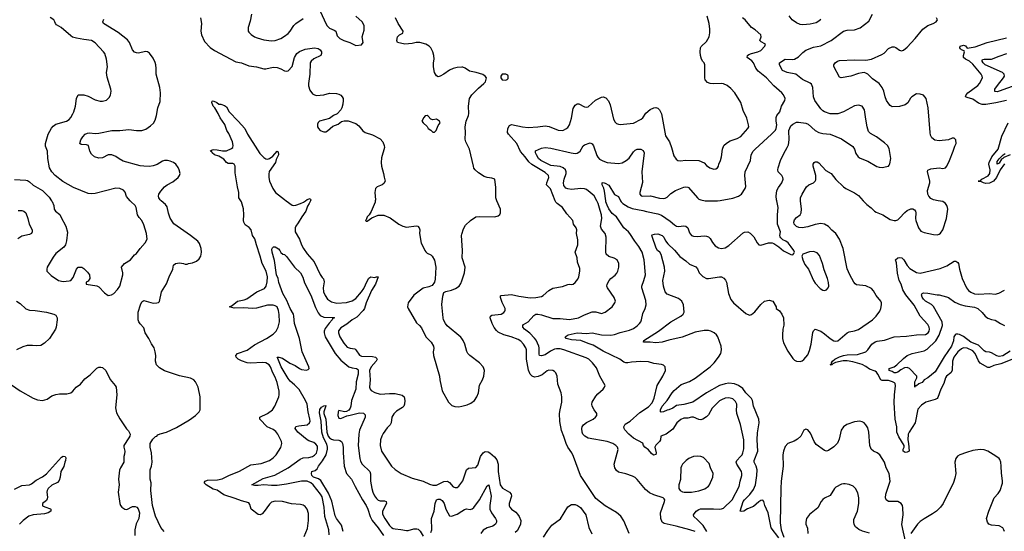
# Model space of a CAD drawing. Header units: inches. Extents: x 1245430 to 1420861, y 606325 to 671315.
# Tile 11 of 256: x 1275286 to 1285786, y 626474 to 631932. Entities that reach past the tile are written whole.
import ezdxf

# ---------------------------------------------------------------- set-up
doc = ezdxf.new("R2010")
doc.units = ezdxf.units.IN
doc.header["$MEASUREMENT"] = 0
for name, color, linetype in [('B2672', 7, 'Continuous'), ('B2673', 7, 'Continuous'), ('B2682', 7, 'Continuous'), ('B2683', 7, 'Continuous')]:
    doc.layers.add(name, color=color, linetype=linetype)

msp = doc.modelspace()

# ---------------------------------------------------------------- linework, layer by layer
at = {"layer": 'B2672', "color": 5}
for points, elevation in [([(1275626, 630000), (1275631, 629991), (1275649, 629950), (1275653, 629910), (1275668, 629890), (1275712, 629852), (1275726, 629830), (1275778, 629730), (1275794, 629666), (1275786, 629574), (1275773, 629530), (1275756, 629504), (1275670, 629437), (1275642, 629398), (1275579, 629290), (1275574, 629270), (1275576, 629250), (1275581, 629241), (1275621, 629201), (1275698, 629150), (1275750, 629140), (1275814, 629146), (1275830, 629151), (1275857, 629183), (1275890, 629271), (1275910, 629291), (1275950, 629291), (1275970, 629278), (1276010, 629238), (1276031, 629209), (1276032, 629170), (1276017, 629143), (1275994, 629130), (1275994, 629110), (1276110, 629094), (1276130, 629081), (1276190, 629019), (1276230, 628988), (1276265, 628995), (1276290, 629011), (1276330, 629053), (1276353, 629090), (1276385, 629210), (1276386, 629230), (1276370, 629290), (1276402, 629330), (1276469, 629370), (1276510, 629425), (1276530, 629438), (1276569, 629490), (1276624, 629550), (1276644, 629590), (1276638, 629650), (1276610, 629742), (1276590, 629789), (1276560, 629820), (1276541, 629850), (1276527, 629930), (1276516, 629950), (1276470, 629994), (1276465, 630000)], 1040), ([(1276828, 626470), (1276790, 626514), (1276734, 626634), (1276703, 626750), (1276685, 626910), (1276687, 626990), (1276678, 627030), (1276676, 627130), (1276692, 627168), (1276698, 627210), (1276692, 627310), (1276678, 627370), (1276678, 627410), (1276704, 627456), (1276735, 627485), (1276749, 627490), (1276758, 627502), (1276785, 627515), (1276850, 627533), (1276959, 627581), (1277097, 627663), (1277162, 627710), (1277199, 627750), (1277210, 627770), (1277212, 627910), (1277190, 628010), (1277159, 628070), (1277143, 628090), (1277108, 628108), (1276991, 628131), (1276830, 628184), (1276777, 628217), (1276745, 628250), (1276733, 628290), (1276736, 628350), (1276731, 628390), (1276720, 628430), (1276690, 628472), (1276664, 628530), (1276625, 628590), (1276610, 628644), (1276570, 628687), (1276556, 628710), (1276549, 628730), (1276549, 628810), (1276573, 628890), (1276590, 628921), (1276610, 628936), (1276710, 628908), (1276749, 628911), (1276765, 628915), (1276776, 628924), (1276798, 629030), (1276850, 629115), (1276878, 629190), (1276919, 629270), (1276927, 629313), (1276949, 629330), (1276990, 629337), (1277034, 629330), (1277050, 629322), (1277070, 629322), (1277086, 629330), (1277130, 629337), (1277170, 629357), (1277198, 629382), (1277216, 629410), (1277223, 629450), (1277221, 629490), (1277205, 629545), (1277187, 629570), (1277109, 629630), (1276930, 629753), (1276890, 629813), (1276872, 629868), (1276857, 629937), (1276840, 629960), (1276795, 630000)], 1020), ([(1278320, 626420), (1278355, 626505), (1278366, 626590), (1278365, 626665), (1278351, 626711), (1278330, 626738), (1278310, 626752), (1278279, 626759), (1278185, 626765), (1278090, 626790), (1278010, 626796), (1277970, 626784), (1277950, 626764), (1277894, 626686), (1277870, 626660), (1277850, 626651), (1277830, 626654), (1277754, 626710), (1277740, 626760), (1277730, 626776), (1277650, 626797), (1277585, 626825), (1277462, 626862), (1277391, 626911), (1277350, 626923), (1277275, 626970), (1277252, 626990), (1277265, 627010), (1277290, 627018), (1277396, 627024), (1277446, 627034), (1277515, 627070), (1277630, 627116), (1277750, 627182), (1277862, 627198), (1277949, 627230), (1277990, 627257), (1278021, 627290), (1278071, 627369), (1278083, 627410), (1278077, 627430), (1278037, 627510), (1278017, 627537), (1277990, 627560), (1277925, 627590), (1277845, 627670), (1277845, 627690), (1277930, 627729), (1277982, 627770), (1278006, 627810), (1278049, 627910), (1278054, 627930), (1278053, 627970), (1278030, 628061), (1278010, 628117), (1277985, 628165), (1277959, 628230), (1277945, 628250), (1277910, 628272), (1277875, 628275), (1277751, 628269), (1277712, 628272), (1277650, 628292), (1277614, 628310), (1277593, 628330), (1277591, 628350), (1277608, 628370), (1277713, 628407), (1277790, 628464), (1277918, 628530), (1277990, 628576), (1278022, 628610), (1278041, 628650), (1278056, 628710), (1278054, 628786), (1278046, 628830), (1278030, 628867), (1278010, 628880), (1277990, 628885), (1277930, 628885), (1277810, 628855), (1277770, 628849), (1277677, 628857), (1277574, 628854), (1277522, 628870), (1277550, 628882), (1277610, 628928), (1277678, 628942), (1277707, 628953), (1277813, 629027), (1277895, 629065), (1277915, 629090), (1277924, 629136), (1277928, 629190), (1277913, 629250), (1277870, 629330), (1277850, 629410), (1277810, 629530), (1277802, 629570), (1277794, 629594), (1277770, 629630), (1277753, 629690), (1277734, 629714), (1277690, 629743), (1277675, 629770), (1277671, 629790), (1277676, 629850), (1277674, 629914), (1277650, 629990), (1277643, 630000)], 980), ([(1278127, 630000), (1278193, 629953), (1278210, 629950), (1278230, 629954), (1278279, 629970), (1278314, 629986), (1278332, 630000)], 980), ([(1278386, 630000), (1278373, 629970), (1278356, 629944), (1278336, 629890), (1278293, 629830), (1278257, 629763), (1278231, 629730), (1278224, 629710), (1278224, 629670), (1278271, 629591), (1278291, 629530), (1278311, 629490), (1278350, 629435), (1278427, 629347), (1278490, 629213), (1278510, 629182), (1278526, 629166), (1278534, 629134), (1278523, 629070), (1278524, 629030), (1278543, 628990), (1278570, 628950), (1278610, 628921), (1278668, 628908), (1278770, 628915), (1278830, 628932), (1278870, 628958), (1278932, 629028), (1278955, 629065), (1278990, 629144), (1279010, 629174), (1279030, 629188), (1279070, 629182), (1279090, 629190), (1279110, 629190), (1279080, 629110), (1279036, 629044), (1278981, 628910), (1278962, 628850), (1278950, 628830), (1278880, 628760), (1278832, 628730), (1278776, 628684), (1278710, 628646), (1278687, 628613), (1278684, 628590), (1278701, 628550), (1278741, 628481), (1278779, 628439), (1278810, 628426), (1278859, 628419), (1278871, 628411), (1278910, 628354), (1278930, 628343), (1279050, 628337), (1279082, 628330), (1279096, 628316), (1279098, 628310), (1279086, 628290), (1279033, 628230), (1279016, 628190), (1279022, 628090), (1279018, 628010), (1279022, 627990), (1279035, 627975), (1279074, 627954), (1279130, 627936), (1279230, 627944), (1279290, 627943), (1279365, 627925), (1279387, 627907), (1279392, 627870), (1279389, 627831), (1279383, 627810), (1279367, 627793), (1279304, 627756), (1279274, 627726), (1279253, 627690), (1279246, 627630), (1279237, 627610), (1279203, 627577), (1279162, 627518), (1279147, 627490), (1279134, 627450), (1279130, 627390), (1279144, 627330), (1279250, 627170), (1279290, 627132), (1279354, 627090), (1279470, 627040), (1279590, 627008), (1279656, 626976), (1279690, 626966), (1279730, 626967), (1279810, 627005), (1279847, 627007), (1279870, 626993), (1279910, 626948), (1279930, 626940), (1279950, 626942), (1279970, 626957), (1280000, 626999)], 980), ([(1279078, 630000), (1279076, 629984), (1279034, 629886), (1279011, 629849), (1278992, 629830), (1278982, 629798), (1278974, 629790), (1278982, 629782), (1278990, 629782), (1279042, 629818), (1279110, 629846), (1279170, 629846), (1279238, 629818), (1279329, 629749), (1279370, 629728), (1279410, 629718), (1279513, 629733), (1279530, 629730), (1279546, 629710), (1279552, 629690), (1279550, 629650), (1279566, 629546), (1279590, 629510), (1279606, 629470), (1279616, 629456), (1279630, 629442), (1279670, 629423), (1279685, 629410), (1279708, 629368), (1279723, 629290), (1279716, 629164), (1279708, 629130), (1279684, 629096), (1279650, 629081), (1279590, 629067), (1279488, 628992), (1279428, 628910), (1279422, 628870), (1279428, 628850), (1279519, 628699), (1279550, 628671), (1279570, 628643), (1279617, 628550), (1279674, 628490), (1279699, 628450), (1279703, 628423), (1279696, 628390), (1279698, 628350), (1279764, 628130), (1279768, 628090), (1279792, 627972), (1279858, 627850), (1279895, 627815), (1279925, 627805), (1279970, 627803), (1280000, 627810)], 1020), ([(1275270, 629895), (1275310, 629896), (1275330, 629888), (1275350, 629870), (1275373, 629810), (1275385, 629750), (1275419, 629690), (1275420, 629670), (1275410, 629650), (1275390, 629640), (1275310, 629624), (1275265, 629595)], 1020), ([(1280000, 629576), (1279996, 629630), (1280000, 629642)], 1020), ([(1278585, 626435), (1278584, 626490), (1278539, 626630), (1278534, 626730), (1278510, 626843), (1278495, 626870), (1278415, 626970), (1278390, 626990), (1278350, 627008), (1278290, 627010), (1278130, 626975), (1278030, 626964), (1277970, 626961), (1277889, 626971), (1277830, 626962), (1277790, 626962), (1277761, 626970), (1277883, 627037), (1278007, 627073), (1278150, 627152), (1278277, 627243), (1278310, 627256), (1278370, 627261), (1278410, 627273), (1278430, 627285), (1278450, 627306), (1278463, 627350), (1278461, 627381), (1278445, 627405), (1278421, 627421), (1278370, 627438), (1278351, 627450), (1278252, 627530), (1278222, 627570), (1278229, 627591), (1278261, 627599), (1278350, 627608), (1278375, 627630), (1278382, 627650), (1278381, 627670), (1278362, 627750), (1278351, 627830), (1278335, 627870), (1278265, 627985), (1278217, 628037), (1278170, 628076), (1278150, 628104), (1278074, 628230), (1278039, 628319), (1278030, 628330), (1278050, 628333), (1278090, 628321), (1278166, 628266), (1278222, 628242), (1278270, 628209), (1278290, 628201), (1278346, 628194), (1278361, 628199), (1278374, 628210), (1278369, 628230), (1278299, 628390), (1278270, 628530), (1278218, 628690), (1278210, 628770), (1278204, 628790), (1278170, 628850), (1278135, 628935), (1278091, 629010), (1278050, 629129), (1278041, 629170), (1278024, 629210), (1278002, 629362), (1277977, 629450), (1277976, 629484), (1277981, 629499), (1277993, 629507), (1278010, 629508), (1278047, 629487), (1278061, 629470), (1278069, 629449), (1278091, 629431), (1278110, 629426), (1278130, 629407), (1278217, 629290), (1278281, 629230), (1278306, 629186), (1278323, 629123), (1278390, 628994), (1278442, 628862), (1278470, 628805), (1278490, 628776), (1278530, 628760), (1278635, 628755), (1278642, 628750), (1278631, 628749), (1278621, 628739), (1278619, 628730), (1278585, 628695), (1278543, 628637), (1278533, 628610), (1278533, 628590), (1278545, 628550), (1278650, 628372), (1278710, 628298), (1278796, 628230), (1278830, 628217), (1278877, 628210), (1278890, 628204), (1278895, 628195), (1278896, 628150), (1278874, 628070), (1278869, 627990), (1278824, 627870), (1278818, 627810), (1278811, 627789), (1278795, 627765), (1278770, 627753), (1278750, 627749), (1278690, 627761), (1278682, 627750), (1278679, 627710), (1278690, 627682), (1278710, 627677), (1278775, 627705), (1278811, 627711), (1278910, 627738), (1278954, 627734), (1278970, 627716), (1278970, 627690), (1278909, 627551), (1278901, 627510), (1278897, 627390), (1278914, 627250), (1278922, 627222), (1278938, 627190), (1279020, 627110), (1279026, 627086), (1279027, 627010), (1279040, 626930), (1279052, 626890), (1279070, 626852), (1279090, 626824), (1279110, 626807), (1279130, 626800), (1279177, 626797), (1279194, 626790), (1279197, 626770), (1279154, 626690), (1279155, 626655), (1279178, 626610), (1279230, 626536), (1279250, 626515), (1279270, 626503), (1279290, 626499), (1279350, 626494), (1279410, 626483), (1279430, 626484), (1279490, 626501), (1279521, 626501), (1279535, 626495), (1279556, 626476), (1279590, 626422)], 960), ([(1280000, 628531), (1279990, 628545), (1279846, 628666), (1279825, 628690), (1279807, 628730), (1279803, 628750), (1279788, 628892), (1279798, 628982), (1279810, 629021), (1279830, 629033), (1279890, 629048), (1279935, 629065), (1279974, 629090), (1279990, 629116), (1280000, 629145)], 1020), ([(1275250, 628930), (1275290, 628904), (1275350, 628847), (1275390, 628834), (1275450, 628831), (1275571, 628810), (1275650, 628791), (1275670, 628778), (1275684, 628750), (1275686, 628730), (1275674, 628650), (1275668, 628630), (1275605, 628530), (1275550, 628481), (1275510, 628457), (1275470, 628451), (1275423, 628457), (1275364, 628456), (1275318, 628442), (1275252, 628410)], 1020), ([(1275197, 628037), (1275290, 627971), (1275430, 627893), (1275475, 627875), (1275530, 627870), (1275578, 627882), (1275630, 627918), (1275670, 627934), (1275710, 627939), (1275790, 627939), (1275830, 627951), (1275852, 627968), (1275888, 628012), (1275935, 628045), (1275979, 628101), (1276038, 628142), (1276110, 628215), (1276130, 628225), (1276150, 628226), (1276170, 628220), (1276205, 628190), (1276250, 628095), (1276303, 628030), (1276313, 628010), (1276323, 627930), (1276309, 627791), (1276319, 627739), (1276352, 627672), (1276426, 627566), (1276446, 627546), (1276463, 627510), (1276461, 627490), (1276451, 627470), (1276397, 627390), (1276397, 627370), (1276408, 627330), (1276405, 627295), (1276397, 627270), (1276397, 627210), (1276359, 627150), (1276350, 627126), (1276341, 627030), (1276347, 626970), (1276336, 626890), (1276355, 626770), (1276360, 626750), (1276376, 626730), (1276406, 626710), (1276430, 626708), (1276490, 626738), (1276517, 626737), (1276534, 626730), (1276550, 626714), (1276565, 626670), (1276556, 626610), (1276528, 626552), (1276515, 626490), (1276513, 626430)], 1020), ([(1278737, 626470), (1278718, 626538), (1278665, 626610), (1278650, 626639), (1278614, 626794), (1278579, 626879), (1278496, 627016), (1278473, 627033), (1278419, 627050), (1278402, 627070), (1278397, 627090), (1278403, 627110), (1278437, 627123), (1278459, 627141), (1278474, 627170), (1278515, 627225), (1278553, 627290), (1278568, 627350), (1278570, 627370), (1278563, 627403), (1278526, 627470), (1278507, 627530), (1278501, 627650), (1278482, 627738), (1278486, 627774), (1278503, 627797), (1278530, 627812), (1278550, 627816), (1278552, 627812), (1278531, 627750), (1278531, 627730), (1278550, 627670), (1278563, 627530), (1278575, 627490), (1278590, 627470), (1278610, 627456), (1278631, 627449), (1278690, 627446), (1278701, 627441), (1278716, 627430), (1278729, 627409), (1278736, 627370), (1278734, 627310), (1278746, 627170), (1278770, 627090), (1278824, 627030), (1278863, 626950), (1278943, 626810), (1278982, 626750), (1279000, 626710), (1279023, 626630), (1279043, 626590), (1279110, 626510), (1279164, 626430)], 940), ([(1275230, 626925), (1275310, 626961), (1275390, 626970), (1275410, 626981), (1275462, 627018), (1275530, 627054), (1275572, 627088), (1275730, 627264), (1275750, 627274), (1275770, 627270), (1275777, 627257), (1275775, 627230), (1275766, 627210), (1275756, 627164), (1275726, 627110), (1275718, 627050), (1275706, 627014), (1275690, 626995), (1275630, 626966), (1275590, 626930), (1275579, 626910), (1275576, 626890), (1275582, 626838), (1275579, 626821), (1275570, 626803), (1275530, 626770), (1275530, 626747), (1275554, 626734), (1275613, 626713), (1275617, 626710), (1275617, 626690), (1275589, 626670), (1275550, 626659), (1275430, 626650), (1275384, 626636), (1275322, 626590), (1275282, 626550)], 980), ([(1279670, 626461), (1279682, 626490), (1279677, 626610), (1279707, 626690), (1279716, 626770), (1279730, 626808), (1279750, 626817), (1279770, 626815), (1279790, 626802), (1279811, 626771), (1279829, 626710), (1279850, 626670), (1279870, 626638), (1279890, 626635), (1279950, 626658), (1280000, 626690)], 960)]:
    msp.add_lwpolyline(points, dxfattribs=dict(at, elevation=elevation))
at = {"layer": 'B2673', "color": 5}
for points, elevation in [([(1276465, 630000), (1276426, 630046), (1276412, 630092), (1276394, 630114), (1276355, 630130), (1276310, 630133), (1276090, 630076), (1276053, 630073), (1276017, 630077), (1275860, 630140), (1275746, 630206), (1275663, 630270), (1275627, 630310), (1275602, 630350), (1275584, 630450), (1275581, 630530), (1275562, 630582), (1275562, 630610), (1275588, 630712), (1275624, 630776), (1275643, 630797), (1275670, 630817), (1275784, 630850), (1275812, 630868), (1275832, 630888), (1275854, 630926), (1275864, 630950), (1275880, 631010), (1275890, 631092), (1275910, 631131), (1275970, 631130), (1276015, 631115), (1276090, 631077), (1276143, 631063), (1276170, 631063), (1276210, 631074), (1276239, 631101), (1276254, 631126), (1276260, 631170), (1276258, 631190), (1276217, 631317), (1276213, 631370), (1276222, 631430), (1276210, 631510), (1276192, 631570), (1276178, 631590), (1276090, 631685), (1276050, 631711), (1275970, 631720), (1275890, 631736), (1275850, 631747), (1275830, 631758), (1275728, 631848), (1275678, 631878), (1275667, 631890), (1275662, 631910), (1275649, 631930), (1275610, 631954)], 1040), ([(1276795, 630000), (1276784, 630010), (1276770, 630030), (1276765, 630050), (1276770, 630070), (1276790, 630102), (1276830, 630148), (1276858, 630170), (1276919, 630201), (1276974, 630250), (1276990, 630270), (1276996, 630290), (1276986, 630330), (1276976, 630356), (1276952, 630390), (1276925, 630410), (1276890, 630423), (1276862, 630430), (1276830, 630431), (1276810, 630423), (1276752, 630388), (1276710, 630372), (1276670, 630366), (1276610, 630368), (1276570, 630372), (1276390, 630423), (1276346, 630446), (1276310, 630472), (1276270, 630491), (1276230, 630491), (1276170, 630457), (1276130, 630455), (1276085, 630470), (1276050, 630497), (1276033, 630530), (1276021, 630590), (1275998, 630598), (1275941, 630601), (1275927, 630610), (1275937, 630650), (1275958, 630682), (1275985, 630710), (1276010, 630723), (1276030, 630726), (1276090, 630719), (1276130, 630720), (1276270, 630751), (1276352, 630748), (1276450, 630760), (1276530, 630749), (1276590, 630751), (1276630, 630765), (1276682, 630798), (1276711, 630829), (1276730, 630861), (1276746, 630910), (1276758, 630990), (1276782, 631058), (1276789, 631150), (1276781, 631210), (1276742, 631350), (1276742, 631410), (1276736, 631450), (1276730, 631474), (1276710, 631521), (1276670, 631576), (1276650, 631590), (1276630, 631591), (1276550, 631576), (1276530, 631577), (1276510, 631585), (1276490, 631609), (1276456, 631690), (1276437, 631717), (1276337, 631797), (1276179, 631890), (1276173, 631910), (1276183, 631937)], 1020), ([(1277213, 631953), (1277224, 631890), (1277216, 631810), (1277223, 631770), (1277258, 631698), (1277316, 631636), (1277362, 631602), (1277590, 631483), (1277650, 631470), (1277730, 631438), (1277810, 631430), (1277890, 631407), (1277910, 631407), (1277990, 631427), (1278030, 631423), (1278069, 631409), (1278110, 631386), (1278130, 631382), (1278150, 631386), (1278190, 631434), (1278218, 631530), (1278243, 631570), (1278270, 631593), (1278330, 631618), (1278429, 631631), (1278470, 631625), (1278491, 631610), (1278503, 631590), (1278505, 631570), (1278496, 631550), (1278424, 631516), (1278394, 631490), (1278384, 631470), (1278380, 631350), (1278365, 631250), (1278366, 631226), (1278381, 631181), (1278410, 631140), (1278430, 631129), (1278450, 631124), (1278529, 631131), (1278590, 631147), (1278663, 631143), (1278690, 631137), (1278710, 631126), (1278726, 631110), (1278735, 631090), (1278737, 631070), (1278733, 631030), (1278721, 630990), (1278710, 630969), (1278673, 630927), (1278631, 630910), (1278590, 630877), (1278484, 630850), (1278470, 630836), (1278461, 630819), (1278461, 630790), (1278471, 630770), (1278490, 630751), (1278530, 630734), (1278550, 630737), (1278570, 630747), (1278624, 630796), (1278683, 630817), (1278716, 630844), (1278746, 630854), (1278790, 630853), (1278870, 630825), (1278901, 630801), (1278946, 630746), (1278971, 630730), (1279050, 630702), (1279130, 630660), (1279159, 630630), (1279174, 630590), (1279176, 630570), (1279143, 630457), (1279140, 630410), (1279146, 630370), (1279167, 630290), (1279172, 630252), (1279185, 630210), (1279170, 630183), (1279150, 630169), (1279099, 630150), (1279080, 630130), (1279072, 630090), (1279080, 630010), (1279078, 630000)], 1020), ([(1277758, 631990), (1277743, 631917), (1277721, 631850), (1277724, 631810), (1277730, 631798), (1277754, 631774), (1277790, 631750), (1277818, 631738), (1277890, 631717), (1277970, 631706), (1278009, 631710), (1278070, 631733), (1278110, 631755), (1278150, 631786), (1278171, 631810), (1278210, 631870), (1278230, 631890), (1278310, 631944)], 1040), ([(1278494, 632014), (1278550, 631890), (1278566, 631866), (1278590, 631842), (1278641, 631821), (1278656, 631810), (1278670, 631761), (1278701, 631730), (1278742, 631710), (1278808, 631688), (1278870, 631658), (1278930, 631662), (1278949, 631690), (1278937, 631750), (1278959, 631821), (1278960, 631870), (1278937, 631910), (1278872, 631970)], 1040), ([(1280000, 631424), (1279950, 631421), (1279910, 631412), (1279870, 631394), (1279808, 631350), (1279770, 631330), (1279750, 631324), (1279730, 631333), (1279710, 631370), (1279699, 631430), (1279698, 631470), (1279705, 631510), (1279703, 631550), (1279691, 631590), (1279670, 631630), (1279653, 631650), (1279617, 631670), (1279552, 631688), (1279514, 631690), (1279470, 631678), (1279392, 631672), (1279315, 631690), (1279306, 631710), (1279314, 631750), (1279335, 631770), (1279372, 631788), (1279374, 631810), (1279322, 631890), (1279292, 631950)], 1020), ([(1277643, 630000), (1277624, 630030), (1277622, 630042), (1277621, 630090), (1277607, 630150), (1277583, 630297), (1277584, 630370), (1277572, 630390), (1277558, 630398), (1277510, 630399), (1277490, 630408), (1277463, 630443), (1277410, 630477), (1277362, 630490), (1277340, 630510), (1277330, 630528), (1277318, 630530), (1277337, 630543), (1277354, 630546), (1277390, 630545), (1277450, 630533), (1277490, 630532), (1277544, 630556), (1277558, 630570), (1277563, 630590), (1277555, 630630), (1277516, 630716), (1277495, 630750), (1277472, 630812), (1277424, 630884), (1277403, 630930), (1277366, 630990), (1277349, 631010), (1277334, 631050), (1277337, 631063), (1277350, 631066), (1277387, 631050), (1277410, 631031), (1277430, 631030), (1277470, 631016), (1277490, 631004), (1277520, 630950), (1277617, 630850), (1277686, 630770), (1277714, 630710), (1277822, 630542), (1277846, 630506), (1277890, 630461), (1277910, 630449), (1277930, 630445), (1277950, 630452), (1277985, 630475), (1278030, 630531), (1278041, 630521), (1278044, 630490), (1278020, 630440), (1278012, 630410), (1277948, 630312), (1277943, 630283), (1277943, 630250), (1277950, 630210), (1277986, 630130), (1278015, 630090), (1278110, 630012), (1278127, 630000)], 980), ([(1275230, 630228), (1275350, 630221), (1275370, 630215), (1275390, 630203), (1275430, 630167), (1275530, 630110), (1275599, 630039), (1275626, 630000)], 1040), ([(1278332, 630000), (1278350, 630015), (1278385, 630025), (1278390, 630010), (1278386, 630000)], 980)]:
    msp.add_lwpolyline(points, dxfattribs=dict(at, elevation=elevation))
at = {"layer": 'B2673', "color": 5, "elevation": 1040}
msp.add_lwpolyline([(1279630, 630909), (1279610, 630905), (1279595, 630890), (1279575, 630850), (1279587, 630830), (1279631, 630791), (1279642, 630770), (1279670, 630752), (1279690, 630732), (1279710, 630732), (1279728, 630750), (1279750, 630802), (1279769, 630830), (1279762, 630850), (1279730, 630869), (1279690, 630865), (1279670, 630869), (1279643, 630903)], close=True, dxfattribs=at)
at = {"layer": 'B2682', "color": 5}
for points, elevation in [([(1280000, 629642), (1280020, 629700), (1280039, 629741), (1280092, 629790), (1280150, 629827), (1280190, 629833), (1280353, 629827), (1280390, 629838), (1280406, 629854), (1280413, 629870), (1280414, 629910), (1280376, 630000)], 1020), ([(1281785, 626450), (1281730, 626586), (1281695, 626635), (1281650, 626675), (1281530, 626746), (1281430, 626824), (1281265, 627070), (1281193, 627270), (1281175, 627310), (1281132, 627372), (1281112, 627410), (1281090, 627486), (1281065, 627550), (1281045, 627645), (1281044, 627730), (1281049, 627771), (1281066, 627850), (1281068, 627910), (1281059, 627950), (1281023, 628043), (1281016, 628130), (1281003, 628163), (1280990, 628178), (1280970, 628188), (1280930, 628193), (1280910, 628184), (1280857, 628143), (1280816, 628124), (1280777, 628117), (1280750, 628128), (1280730, 628151), (1280712, 628192), (1280692, 628310), (1280689, 628409), (1280682, 628430), (1280658, 628470), (1280630, 628502), (1280601, 628521), (1280528, 628550), (1280449, 628569), (1280390, 628597), (1280370, 628616), (1280347, 628647), (1280325, 628690), (1280303, 628750), (1280306, 628770), (1280320, 628780), (1280421, 628790), (1280450, 628807), (1280459, 628821), (1280463, 628830), (1280463, 628850), (1280430, 628913), (1280413, 628967), (1280414, 628986), (1280419, 628990), (1280530, 629000), (1280610, 628981), (1280730, 628964), (1280791, 628969), (1280850, 628980), (1280870, 628990), (1280930, 629044), (1280970, 629066), (1281074, 629086), (1281130, 629108), (1281151, 629111), (1281170, 629106), (1281190, 629111), (1281210, 629127), (1281237, 629163), (1281250, 629190), (1281261, 629250), (1281259, 629279), (1281236, 629344), (1281231, 629390), (1281210, 629450), (1281239, 629530), (1281238, 629582), (1281225, 629650), (1281227, 629690), (1281221, 629710), (1281193, 629750), (1281186, 629790), (1281122, 629862), (1281074, 629930), (1281017, 629970), (1281004, 629984), (1280998, 630000)], 980), ([(1282490, 626470), (1282433, 626490), (1282285, 626530), (1282158, 626558), (1282137, 626570), (1282123, 626610), (1282121, 626670), (1282164, 626790), (1282166, 626810), (1282160, 626820), (1282149, 626830), (1282050, 626861), (1282004, 626884), (1281961, 626921), (1281870, 627028), (1281848, 627048), (1281822, 627062), (1281750, 627087), (1281670, 627103), (1281650, 627121), (1281631, 627150), (1281624, 627190), (1281668, 627348), (1281662, 627370), (1281644, 627390), (1281610, 627410), (1281550, 627432), (1281349, 627469), (1281312, 627490), (1281290, 627510), (1281283, 627530), (1281281, 627570), (1281285, 627590), (1281298, 627610), (1281330, 627633), (1281401, 627670), (1281426, 627690), (1281440, 627710), (1281441, 627730), (1281412, 627770), (1281392, 627810), (1281387, 627830), (1281392, 627850), (1281430, 627917), (1281450, 627941), (1281509, 627990), (1281524, 628010), (1281529, 628030), (1281474, 628130), (1281436, 628216), (1281395, 628270), (1281355, 628310), (1281326, 628326), (1281090, 628410), (1281050, 628419), (1281010, 628421), (1280990, 628417), (1280946, 628394), (1280890, 628358), (1280850, 628345), (1280830, 628348), (1280824, 628364), (1280827, 628430), (1280821, 628450), (1280792, 628512), (1280775, 628535), (1280727, 628587), (1280668, 628630), (1280650, 628650), (1280651, 628670), (1280660, 628680), (1280710, 628710), (1280770, 628776), (1280790, 628790), (1280810, 628791), (1280850, 628784), (1280970, 628744), (1281050, 628744), (1281150, 628734), (1281244, 628750), (1281310, 628784), (1281390, 628815), (1281430, 628816), (1281490, 628796), (1281530, 628813), (1281604, 628870), (1281634, 628910), (1281638, 628930), (1281627, 628967), (1281556, 629070), (1281549, 629090), (1281552, 629110), (1281574, 629150), (1281590, 629170), (1281635, 629205), (1281654, 629226), (1281666, 629250), (1281676, 629290), (1281676, 629330), (1281657, 629370), (1281627, 629387), (1281570, 629406), (1281541, 629430), (1281536, 629456), (1281541, 629610), (1281530, 629650), (1281490, 629698), (1281480, 629730), (1281495, 629810), (1281492, 629850), (1281475, 629895), (1281454, 629970), (1281439, 630000)], 960), ([(1282615, 626470), (1282574, 626534), (1282516, 626596), (1282474, 626630), (1282470, 626650), (1282501, 626690), (1282530, 626708), (1282547, 626713), (1282686, 626714), (1282750, 626711), (1282770, 626712), (1282790, 626720), (1282883, 626810), (1282958, 626950), (1282970, 627010), (1282988, 627070), (1282988, 627090), (1282982, 627110), (1282932, 627190), (1282928, 627210), (1282934, 627230), (1282974, 627270), (1282990, 627290), (1282998, 627310), (1283008, 627352), (1283010, 627450), (1282973, 627613), (1282932, 627730), (1282929, 627770), (1282935, 627810), (1282932, 627830), (1282918, 627858), (1282890, 627887), (1282850, 627899), (1282810, 627894), (1282770, 627878), (1282750, 627865), (1282670, 627788), (1282630, 627717), (1282610, 627694), (1282570, 627670), (1282550, 627664), (1282530, 627666), (1282470, 627690), (1282450, 627691), (1282410, 627681), (1282370, 627679), (1282335, 627665), (1282294, 627630), (1282250, 627564), (1282181, 627510), (1282124, 627490), (1282118, 627450), (1282109, 627430), (1282070, 627391), (1282061, 627370), (1282075, 627310), (1282070, 627292), (1282046, 627286), (1282022, 627302), (1281990, 627343), (1281952, 627370), (1281938, 627390), (1281930, 627414), (1281830, 627467), (1281781, 627510), (1281738, 627558), (1281731, 627570), (1281730, 627590), (1281744, 627616), (1281795, 627650), (1281899, 627741), (1281990, 627801), (1282030, 627846), (1282053, 627893), (1282084, 628030), (1282144, 628130), (1282174, 628190), (1282169, 628230), (1282150, 628245), (1282130, 628252), (1282050, 628264), (1281990, 628281), (1281910, 628286), (1281810, 628279), (1281770, 628270), (1281750, 628271), (1281730, 628277), (1281686, 628310), (1281510, 628395), (1281401, 628461), (1281350, 628476), (1281270, 628508), (1281170, 628516), (1281115, 628530), (1281103, 628550), (1281134, 628570), (1281230, 628590), (1281330, 628585), (1281390, 628590), (1281490, 628569), (1281590, 628567), (1281630, 628574), (1281690, 628595), (1281790, 628621), (1281830, 628639), (1281870, 628666), (1281896, 628690), (1281910, 628710), (1281918, 628730), (1281930, 628796), (1281955, 628850), (1281967, 628890), (1281965, 628935), (1281920, 629070), (1281921, 629090), (1281943, 629150), (1281958, 629210), (1281945, 629370), (1281925, 629450), (1281890, 629512), (1281845, 629570), (1281793, 629650), (1281777, 629670), (1281730, 629711), (1281650, 629827), (1281605, 629865), (1281570, 629915), (1281550, 629953), (1281538, 629990), (1281537, 630000)], 940), ([(1281694, 630000), (1281699, 629990), (1281718, 629970), (1281775, 629935), (1281818, 629918), (1281930, 629897), (1281970, 629885), (1282090, 629861), (1282130, 629847), (1282224, 629784), (1282270, 629742), (1282290, 629730), (1282310, 629726), (1282370, 629732), (1282390, 629729), (1282410, 629711), (1282430, 629657), (1282451, 629631), (1282470, 629624), (1282510, 629620), (1282590, 629626), (1282610, 629624), (1282630, 629615), (1282650, 629596), (1282674, 629554), (1282701, 629521), (1282737, 629497), (1282770, 629490), (1282810, 629498), (1282850, 629523), (1283002, 629658), (1283014, 629666), (1283050, 629669), (1283075, 629655), (1283114, 629614), (1283150, 629550), (1283170, 629531), (1283190, 629528), (1283270, 629550), (1283311, 629550), (1283330, 629544), (1283381, 629510), (1283430, 629467), (1283510, 629427), (1283530, 629425), (1283543, 629437), (1283549, 629450), (1283541, 629470), (1283514, 629510), (1283482, 629550), (1283455, 629570), (1283425, 629585), (1283404, 629604), (1283397, 629617), (1283394, 629630), (1283398, 629670), (1283368, 629750), (1283367, 629850), (1283376, 629930), (1283359, 630000)], 940), ([(1283383, 626403), (1283300, 626510), (1283267, 626670), (1283234, 626750), (1283223, 626790), (1283210, 626807), (1283190, 626801), (1283170, 626788), (1283110, 626737), (1283046, 626714), (1283007, 626690), (1282984, 626684), (1282969, 626689), (1283003, 626790), (1283017, 626810), (1283074, 626866), (1283110, 626919), (1283132, 626970), (1283147, 627070), (1283150, 627130), (1283141, 627170), (1283119, 627210), (1283118, 627230), (1283156, 627330), (1283152, 627450), (1283155, 627525), (1283172, 627632), (1283167, 627670), (1283112, 627810), (1283102, 627870), (1283090, 627891), (1283031, 627951), (1282997, 627997), (1282950, 628030), (1282908, 628048), (1282850, 628054), (1282810, 628048), (1282750, 628028), (1282609, 627951), (1282464, 627850), (1282370, 627825), (1282290, 627817), (1282250, 627789), (1282210, 627769), (1282190, 627766), (1282150, 627747), (1282126, 627746), (1282118, 627750), (1282119, 627770), (1282138, 627810), (1282191, 627869), (1282243, 627950), (1282264, 627976), (1282341, 628039), (1282430, 628073), (1282490, 628107), (1282650, 628228), (1282693, 628270), (1282740, 628330), (1282762, 628370), (1282770, 628410), (1282765, 628450), (1282730, 628550), (1282716, 628570), (1282693, 628590), (1282656, 628610), (1282630, 628617), (1282585, 628615), (1282490, 628597), (1282350, 628545), (1282207, 628513), (1282138, 628490), (1282070, 628483), (1282010, 628490), (1281938, 628490), (1281941, 628510), (1282100, 628610), (1282230, 628710), (1282337, 628770), (1282360, 628790), (1282371, 628810), (1282365, 628890), (1282347, 628930), (1282310, 628956), (1282190, 629002), (1282168, 629030), (1282150, 629089), (1282145, 629150), (1282166, 629250), (1282163, 629290), (1282126, 629426), (1282114, 629450), (1282089, 629470), (1282074, 629494), (1282030, 629618), (1282027, 629630), (1282030, 629638), (1282055, 629645), (1282090, 629647), (1282137, 629630), (1282156, 629610), (1282173, 629573), (1282199, 629539), (1282270, 629473), (1282325, 629405), (1282390, 629360), (1282430, 629324), (1282496, 629296), (1282513, 629273), (1282532, 629230), (1282570, 629191), (1282610, 629172), (1282630, 629169), (1282749, 629189), (1282770, 629189), (1282796, 629176), (1282814, 629154), (1282825, 629130), (1282844, 629010), (1282868, 628948), (1282897, 628910), (1283030, 628798), (1283070, 628781), (1283090, 628785), (1283126, 628814), (1283190, 628895), (1283230, 628930), (1283279, 628939), (1283316, 628930), (1283352, 628870), (1283354, 628850), (1283390, 628825), (1283413, 628790), (1283431, 628750), (1283434, 628674), (1283423, 628630), (1283420, 628570), (1283420, 628530), (1283430, 628485), (1283477, 628397), (1283530, 628318), (1283550, 628300), (1283570, 628290), (1283610, 628285), (1283630, 628293), (1283650, 628308), (1283690, 628357), (1283710, 628404), (1283726, 628470), (1283744, 628596), (1283750, 628611), (1283770, 628630), (1283830, 628610), (1283870, 628582), (1283930, 628530), (1283970, 628505), (1283990, 628501), (1284010, 628505), (1284110, 628592), (1284130, 628603), (1284190, 628614), (1284230, 628628), (1284379, 628730), (1284419, 628770), (1284458, 628822), (1284469, 628850), (1284478, 628890), (1284477, 628910), (1284471, 628930), (1284418, 628990), (1284390, 629039), (1284370, 629064), (1284310, 629093), (1284210, 629104), (1284194, 629114), (1284182, 629130), (1284138, 629210), (1284110, 629274), (1284069, 629490), (1284030, 629590), (1283991, 629650), (1283946, 629686), (1283910, 629726), (1283870, 629750), (1283830, 629756), (1283770, 629748), (1283690, 629723), (1283630, 629712), (1283596, 629716), (1283570, 629727), (1283544, 629750), (1283542, 629770), (1283550, 629798), (1283570, 629821), (1283608, 629850), (1283619, 629870), (1283624, 629910), (1283613, 630000)], 920), ([(1282597, 630000), (1282610, 629998), (1282710, 629998), (1282729, 630000)], 960), ([(1284282, 630000), (1284319, 629959), (1284366, 629926), (1284401, 629890), (1284418, 629878), (1284491, 629850), (1284570, 629801), (1284610, 629790), (1284630, 629790), (1284650, 629796), (1284670, 629813), (1284724, 629876), (1284750, 629897), (1284790, 629914), (1284810, 629914), (1284830, 629905), (1284840, 629890), (1284844, 629870), (1284839, 629810), (1284842, 629790), (1284870, 629712), (1284896, 629676), (1284930, 629662), (1285030, 629641), (1285070, 629638), (1285090, 629642), (1285107, 629653), (1285132, 629690), (1285169, 629810), (1285183, 629910), (1285180, 629930), (1285173, 629950), (1285158, 629970), (1285130, 629991), (1285080, 630000)], 920), ([(1280000, 629145), (1280030, 629230), (1280037, 629290), (1280004, 629390), (1280008, 629470), (1280000, 629576)], 1020), ([(1285867, 628307), (1285750, 628262), (1285676, 628244), (1285630, 628222), (1285610, 628223), (1285528, 628268), (1285510, 628293), (1285477, 628370), (1285450, 628400), (1285390, 628428), (1285350, 628430), (1285330, 628422), (1285290, 628388), (1285249, 628330), (1285234, 628290), (1285230, 628190), (1285216, 628164), (1285170, 628130), (1285159, 628110), (1285143, 628050), (1285111, 627989), (1285078, 627902), (1285069, 627891), (1285050, 627880), (1284949, 627851), (1284902, 627818), (1284865, 627775), (1284834, 627630), (1284770, 627530), (1284762, 627510), (1284758, 627450), (1284766, 627410), (1284770, 627330), (1284750, 627317), (1284730, 627313), (1284709, 627330), (1284709, 627350), (1284718, 627370), (1284720, 627390), (1284661, 627481), (1284639, 627530), (1284641, 627590), (1284621, 627670), (1284611, 627849), (1284614, 627930), (1284627, 628027), (1284623, 628050), (1284617, 628057), (1284595, 628070), (1284550, 628084), (1284483, 628083), (1284470, 628090), (1284439, 628150), (1284425, 628170), (1284410, 628182), (1284350, 628204), (1284310, 628233), (1284272, 628252), (1284170, 628281), (1284110, 628291), (1284068, 628292), (1283987, 628273), (1283959, 628261), (1283948, 628248), (1283930, 628250), (1283943, 628257), (1283942, 628270), (1283953, 628290), (1283979, 628310), (1284030, 628335), (1284073, 628350), (1284110, 628356), (1284221, 628359), (1284310, 628390), (1284331, 628409), (1284373, 628470), (1284410, 628494), (1284430, 628502), (1284510, 628513), (1284610, 628549), (1284743, 628557), (1284851, 628571), (1284946, 628574), (1284975, 628590), (1284985, 628610), (1284988, 628630), (1284984, 628650), (1284970, 628681), (1284890, 628770), (1284825, 628885), (1284735, 628995), (1284704, 629050), (1284685, 629110), (1284665, 629150), (1284649, 629229), (1284638, 629338), (1284626, 629370), (1284650, 629392), (1284670, 629396), (1284692, 629390), (1284714, 629370), (1284751, 629310), (1284779, 629279), (1284850, 629235), (1284890, 629227), (1285102, 629278), (1285175, 629305), (1285250, 629355), (1285270, 629357), (1285290, 629342), (1285299, 629330), (1285309, 629270), (1285338, 629170), (1285382, 629070), (1285404, 629044), (1285430, 629026), (1285470, 629008), (1285510, 629002), (1285630, 629012), (1285690, 629004), (1285727, 629013), (1285790, 629045)], 880), ([(1285850, 628395), (1285770, 628345), (1285730, 628340), (1285707, 628347), (1285650, 628378), (1285630, 628385), (1285589, 628389), (1285570, 628400), (1285510, 628461), (1285430, 628492), (1285350, 628551), (1285310, 628574), (1285290, 628578), (1285270, 628576), (1285261, 628570), (1285249, 628550), (1285246, 628506), (1285224, 628450), (1285145, 628335), (1285050, 628175), (1284970, 628110), (1284932, 628088), (1284910, 628062), (1284874, 628046), (1284850, 628025), (1284833, 628027), (1284831, 628010), (1284833, 628070), (1284854, 628110), (1284853, 628130), (1284774, 628210), (1284750, 628220), (1284723, 628217), (1284682, 628198), (1284650, 628171), (1284630, 628164), (1284610, 628165), (1284590, 628179), (1284559, 628190), (1284559, 628210), (1284610, 628230), (1284641, 628250), (1284710, 628319), (1284752, 628348), (1284802, 628370), (1284930, 628399), (1284963, 628417), (1285056, 628504), (1285093, 628567), (1285126, 628670), (1285125, 628710), (1285032, 628872), (1285010, 628894), (1284947, 628930), (1284923, 628950), (1284909, 628970), (1284903, 628997), (1284909, 629010), (1284923, 629017), (1284970, 629016), (1285070, 628996), (1285090, 628996), (1285170, 628974), (1285190, 628968), (1285258, 628918), (1285314, 628894), (1285370, 628878), (1285470, 628866), (1285504, 628850), (1285550, 628808), (1285582, 628770), (1285610, 628748), (1285650, 628734), (1285690, 628726), (1285744, 628690), (1285788, 628670)], 860), ([(1280000, 627810), (1280057, 627823), (1280098, 627842), (1280135, 627870), (1280161, 627910), (1280179, 627950), (1280188, 628032), (1280221, 628090), (1280237, 628130), (1280243, 628190), (1280237, 628210), (1280227, 628230), (1280191, 628270), (1280088, 628348), (1280066, 628370), (1280053, 628393), (1280034, 628470), (1280014, 628510), (1280000, 628531)], 1020), ([(1284737, 626350), (1284692, 626548), (1284707, 626650), (1284705, 626725), (1284699, 626750), (1284685, 626770), (1284650, 626790), (1284568, 626790), (1284553, 626793), (1284528, 626810), (1284521, 626830), (1284522, 626870), (1284568, 627010), (1284557, 627090), (1284528, 627150), (1284507, 627210), (1284459, 627290), (1284432, 627310), (1284390, 627327), (1284366, 627350), (1284352, 627390), (1284341, 627530), (1284330, 627576), (1284311, 627610), (1284290, 627630), (1284270, 627642), (1284247, 627647), (1284190, 627643), (1284106, 627614), (1284070, 627590), (1284048, 627552), (1284024, 627456), (1284006, 627414), (1283970, 627376), (1283910, 627335), (1283890, 627329), (1283870, 627336), (1283779, 627399), (1283759, 627430), (1283721, 627521), (1283690, 627556), (1283670, 627563), (1283650, 627553), (1283615, 627490), (1283582, 627458), (1283546, 627434), (1283479, 627410), (1283450, 627380), (1283431, 627330), (1283425, 627290), (1283429, 627170), (1283407, 627010), (1283402, 626930), (1283395, 626565), (1283407, 626490), (1283435, 626410)], 920), ([(1280000, 626999), (1280010, 627013), (1280052, 627130), (1280073, 627147), (1280150, 627155), (1280170, 627179), (1280201, 627270), (1280227, 627310), (1280250, 627324), (1280281, 627321), (1280301, 627310), (1280349, 627269), (1280374, 627235), (1280387, 627190), (1280389, 627110), (1280411, 626970), (1280435, 626935), (1280510, 626890), (1280527, 626870), (1280530, 626850), (1280505, 626770), (1280507, 626747), (1280514, 626730), (1280530, 626710), (1280577, 626677), (1280596, 626656), (1280613, 626630), (1280629, 626590), (1280628, 626550), (1280609, 626510), (1280590, 626480), (1280570, 626460)], 980), ([(1285787, 626470), (1285782, 626490), (1285769, 626510), (1285731, 626531), (1285650, 626540), (1285621, 626550), (1285606, 626570), (1285597, 626610), (1285620, 626690), (1285670, 626814), (1285678, 626830), (1285722, 626878), (1285742, 626910), (1285766, 626986), (1285767, 627013), (1285755, 627095), (1285754, 627170), (1285748, 627210), (1285738, 627238), (1285730, 627250), (1285697, 627277), (1285610, 627330), (1285570, 627342), (1285530, 627348), (1285450, 627335), (1285384, 627316), (1285311, 627290), (1285287, 627274), (1285268, 627250), (1285258, 627210), (1285268, 627090), (1285259, 627041), (1285244, 626996), (1285136, 626770), (1285107, 626730), (1285064, 626690), (1285021, 626659), (1284930, 626608), (1284890, 626579), (1284859, 626550), (1284790, 626450)], 920), ([(1280000, 626690), (1280030, 626708), (1280050, 626715), (1280090, 626708), (1280110, 626712), (1280130, 626729), (1280190, 626810), (1280270, 626959), (1280290, 626971), (1280313, 626850), (1280300, 626750), (1280301, 626710), (1280318, 626670), (1280361, 626610), (1280371, 626590), (1280372, 626570), (1280360, 626550), (1280330, 626530), (1280270, 626510), (1280230, 626485), (1280204, 626450)], 960), ([(1284350, 626453), (1284275, 626475), (1284234, 626494), (1284201, 626521), (1284185, 626545), (1284180, 626570), (1284182, 626598), (1284220, 626690), (1284236, 626770), (1284235, 626830), (1284224, 626884), (1284201, 626930), (1284175, 626955), (1284130, 626972), (1284090, 626981), (1284070, 626981), (1284050, 626975), (1283990, 626943), (1283977, 626930), (1283930, 626857), (1283870, 626827), (1283850, 626812), (1283833, 626790), (1283796, 626724), (1283710, 626652), (1283677, 626610), (1283668, 626570), (1283671, 626550), (1283687, 626507), (1283690, 626450)], 940), ([(1280873, 626410), (1280917, 626483), (1280961, 626539), (1281052, 626608), (1281130, 626735), (1281170, 626760), (1281210, 626761), (1281234, 626750), (1281266, 626726), (1281322, 626650), (1281355, 626515), (1281386, 626446)], 980)]:
    msp.add_lwpolyline(points, dxfattribs=dict(at, elevation=elevation))
for points, elevation in [([(1283750, 629459), (1283710, 629456), (1283638, 629430), (1283626, 629410), (1283636, 629370), (1283660, 629320), (1283699, 629270), (1283751, 629150), (1283770, 629121), (1283823, 629063), (1283850, 629047), (1283870, 629044), (1283890, 629051), (1283909, 629070), (1283914, 629090), (1283912, 629128), (1283901, 629170), (1283864, 629264), (1283847, 629330), (1283817, 629417), (1283790, 629445)], 940), ([(1282510, 627276), (1282470, 627273), (1282421, 627250), (1282393, 627230), (1282356, 627190), (1282343, 627170), (1282336, 627150), (1282332, 627028), (1282316, 626970), (1282315, 626930), (1282328, 626908), (1282353, 626893), (1282371, 626890), (1282450, 626892), (1282530, 626907), (1282593, 626927), (1282630, 626956), (1282641, 626970), (1282679, 627050), (1282683, 627090), (1282652, 627152), (1282637, 627197), (1282579, 627260), (1282550, 627272)], 960)]:
    msp.add_lwpolyline(points, close=True, dxfattribs=dict(at, elevation=elevation))
at = {"layer": 'B2683', "color": 5}
for points, elevation in [([(1280998, 630000), (1280947, 630127), (1280905, 630170), (1280906, 630190), (1280930, 630250), (1280926, 630270), (1280890, 630302), (1280747, 630387), (1280714, 630414), (1280675, 630470), (1280627, 630527), (1280589, 630610), (1280499, 630710), (1280489, 630730), (1280490, 630770), (1280510, 630804), (1280530, 630814), (1280648, 630788), (1280710, 630781), (1280810, 630789), (1280890, 630801), (1280932, 630792), (1281030, 630755), (1281070, 630750), (1281085, 630755), (1281110, 630766), (1281130, 630782), (1281150, 630811), (1281170, 630883), (1281190, 630983), (1281210, 631021), (1281230, 631036), (1281250, 631035), (1281310, 631004), (1281330, 630999), (1281350, 631004), (1281427, 631073), (1281490, 631105), (1281510, 631108), (1281537, 631097), (1281566, 631066), (1281583, 631023), (1281618, 630870), (1281637, 630837), (1281650, 630825), (1281670, 630816), (1281690, 630814), (1281830, 630829), (1281912, 630870), (1281930, 630886), (1281965, 630935), (1282010, 630975), (1282050, 630992), (1282070, 630994), (1282090, 630987), (1282110, 630970), (1282129, 630929), (1282172, 630692), (1282215, 630630), (1282238, 630570), (1282261, 630481), (1282285, 630445), (1282306, 630430), (1282330, 630425), (1282390, 630432), (1282530, 630430), (1282585, 630405), (1282610, 630377), (1282646, 630350), (1282690, 630337), (1282710, 630341), (1282729, 630350), (1282738, 630370), (1282741, 630390), (1282761, 630430), (1282772, 630468), (1282782, 630550), (1282795, 630590), (1282824, 630616), (1282861, 630639), (1282936, 630664), (1282975, 630685), (1283052, 630770), (1283061, 630790), (1283059, 630810), (1283040, 630880), (1283003, 630963), (1282977, 631050), (1282914, 631150), (1282870, 631198), (1282831, 631231), (1282790, 631248), (1282770, 631252), (1282690, 631247), (1282650, 631250), (1282622, 631262), (1282597, 631290), (1282591, 631310), (1282594, 631450), (1282586, 631470), (1282570, 631486), (1282556, 631510), (1282545, 631550), (1282542, 631590), (1282548, 631630), (1282555, 631645), (1282610, 631701), (1282639, 631750), (1282647, 631790), (1282647, 631830), (1282637, 631890), (1282616, 631970)], 980), ([(1282729, 630000), (1282757, 630003), (1282890, 630027), (1282953, 630050), (1282983, 630070), (1283021, 630130), (1283028, 630152), (1283018, 630270), (1283022, 630310), (1283078, 630430), (1283086, 630490), (1283109, 630530), (1283128, 630550), (1283305, 630710), (1283346, 630754), (1283354, 630770), (1283360, 630810), (1283354, 630850), (1283355, 630890), (1283362, 630910), (1283393, 630950), (1283411, 631010), (1283444, 631070), (1283449, 631090), (1283432, 631130), (1283414, 631150), (1283328, 631228), (1283250, 631310), (1283161, 631381), (1283135, 631415), (1283110, 631473), (1283093, 631493), (1283044, 631530), (1283049, 631550), (1283061, 631559), (1283089, 631571), (1283159, 631590), (1283190, 631605), (1283234, 631650), (1283238, 631670), (1283234, 631674), (1283194, 631694), (1283179, 631710), (1283192, 631750), (1283189, 631770), (1283130, 631824), (1283089, 631850), (1283024, 631930), (1282994, 631950)], 960), ([(1283359, 630000), (1283357, 630010), (1283352, 630050), (1283360, 630110), (1283377, 630143), (1283414, 630190), (1283427, 630230), (1283424, 630250), (1283412, 630270), (1283374, 630310), (1283371, 630330), (1283375, 630350), (1283400, 630430), (1283435, 630505), (1283472, 630568), (1283484, 630596), (1283492, 630650), (1283489, 630751), (1283510, 630798), (1283530, 630817), (1283570, 630840), (1283590, 630840), (1283670, 630827), (1283696, 630816), (1283770, 630750), (1283807, 630730), (1283850, 630718), (1283930, 630710), (1284050, 630662), (1284170, 630580), (1284187, 630550), (1284203, 630503), (1284227, 630470), (1284250, 630456), (1284330, 630424), (1284426, 630366), (1284450, 630358), (1284485, 630355), (1284535, 630365), (1284550, 630371), (1284559, 630381), (1284566, 630394), (1284576, 630450), (1284558, 630558), (1284539, 630590), (1284510, 630619), (1284422, 630682), (1284358, 630718), (1284339, 630739), (1284322, 630790), (1284308, 630870), (1284297, 630970), (1284270, 631009), (1284230, 631019), (1284190, 631014), (1284072, 630948), (1284010, 630929), (1283930, 630928), (1283869, 630949), (1283850, 630961), (1283830, 630982), (1283764, 631070), (1283751, 631110), (1283744, 631210), (1283730, 631244), (1283715, 631255), (1283635, 631295), (1283562, 631350), (1283470, 631370), (1283422, 631390), (1283388, 631450), (1283388, 631470), (1283450, 631510), (1283530, 631507), (1283550, 631511), (1283590, 631535), (1283637, 631583), (1283670, 631607), (1283750, 631638), (1283830, 631652), (1283939, 631710), (1284070, 631810), (1284110, 631819), (1284190, 631825), (1284250, 631844), (1284343, 631917), (1284379, 631990)], 940), ([(1283830, 631935), (1283810, 631916), (1283780, 631900), (1283716, 631884), (1283636, 631876), (1283610, 631881), (1283570, 631898), (1283525, 631930), (1283493, 631973)], 940), ([(1285080, 630000), (1285030, 630009), (1285004, 630024), (1284980, 630050), (1284971, 630071), (1284966, 630110), (1284991, 630190), (1284991, 630210), (1284967, 630313), (1284972, 630328), (1285001, 630339), (1285090, 630352), (1285130, 630345), (1285159, 630350), (1285174, 630370), (1285202, 630430), (1285242, 630530), (1285257, 630583), (1285272, 630610), (1285269, 630650), (1285250, 630669), (1285230, 630669), (1285191, 630649), (1285090, 630639), (1285047, 630647), (1285012, 630672), (1285000, 630700), (1284994, 630730), (1284975, 630990), (1284952, 631092), (1284925, 631125), (1284890, 631139), (1284850, 631140), (1284801, 631110), (1284786, 631094), (1284756, 631044), (1284730, 631024), (1284670, 631005), (1284590, 631004), (1284570, 631016), (1284554, 631034), (1284531, 631070), (1284516, 631110), (1284503, 631170), (1284484, 631210), (1284452, 631250), (1284381, 631301), (1284330, 631350), (1284310, 631363), (1284290, 631368), (1284270, 631366), (1284230, 631357), (1284150, 631329), (1284048, 631310), (1284030, 631317), (1283967, 631433), (1283967, 631450), (1283981, 631470), (1284009, 631490), (1284030, 631495), (1284190, 631503), (1284310, 631499), (1284370, 631509), (1284481, 631559), (1284504, 631576), (1284550, 631623), (1284590, 631641), (1284610, 631643), (1284630, 631636), (1284670, 631606), (1284690, 631600), (1284710, 631606), (1284750, 631639), (1284837, 631730), (1284917, 631830), (1284969, 631871), (1285028, 631890), (1285059, 631910), (1285074, 631930), (1285064, 631950)], 920), ([(1285811, 631071), (1285696, 631044), (1285590, 631027), (1285550, 631026), (1285510, 631041), (1285450, 631083), (1285390, 631101), (1285374, 631110), (1285378, 631130), (1285397, 631150), (1285503, 631230), (1285521, 631250), (1285553, 631310), (1285550, 631330), (1285540, 631350), (1285450, 631459), (1285416, 631490), (1285371, 631511), (1285351, 631530), (1285351, 631550), (1285363, 631590), (1285359, 631599), (1285330, 631612), (1285320, 631620), (1285313, 631630), (1285314, 631650), (1285350, 631661), (1285373, 631653), (1285389, 631629), (1285410, 631630), (1285477, 631643), (1285603, 631690), (1285810, 631737)], 880), ([(1285910, 631232), (1285730, 631170), (1285710, 631164), (1285687, 631167), (1285685, 631190), (1285712, 631230), (1285778, 631310), (1285787, 631330), (1285786, 631350), (1285767, 631370), (1285582, 631450), (1285561, 631470), (1285549, 631490), (1285550, 631498), (1285554, 631506), (1285571, 631509), (1285650, 631510), (1285730, 631543), (1285812, 631570)], 860), ([(1280376, 630000), (1280364, 630030), (1280362, 630142), (1280354, 630230), (1280321, 630241), (1280270, 630247), (1280239, 630259), (1280177, 630297), (1280143, 630330), (1280130, 630349), (1280124, 630370), (1280083, 630550), (1280044, 630630), (1280038, 630658), (1280040, 630730), (1280036, 630790), (1280048, 630850), (1280071, 630909), (1280074, 630930), (1280071, 631010), (1280083, 631090), (1280109, 631131), (1280177, 631203), (1280236, 631250), (1280253, 631270), (1280264, 631310), (1280249, 631330), (1280226, 631346), (1280155, 631370), (1280083, 631383), (1280036, 631416), (1280010, 631425), (1280000, 631424)], 1020), ([(1285790, 630394), (1285741, 630330), (1285704, 630250), (1285670, 630209), (1285630, 630189), (1285590, 630184), (1285566, 630190), (1285530, 630210), (1285506, 630210), (1285530, 630210), (1285548, 630230), (1285614, 630266), (1285633, 630290), (1285636, 630330), (1285623, 630390), (1285625, 630410), (1285654, 630470), (1285720, 630550), (1285759, 630690), (1285829, 630830)], 880), ([(1281439, 630000), (1281412, 630052), (1281370, 630090), (1281330, 630119), (1281310, 630129), (1281270, 630132), (1281170, 630121), (1281130, 630126), (1281110, 630136), (1281090, 630162), (1281084, 630190), (1281091, 630230), (1281115, 630290), (1281115, 630310), (1281105, 630330), (1281082, 630350), (1281050, 630364), (1280950, 630375), (1280842, 630430), (1280820, 630450), (1280796, 630490), (1280785, 630510), (1280788, 630532), (1280850, 630563), (1280890, 630567), (1280950, 630560), (1281166, 630510), (1281210, 630505), (1281230, 630507), (1281250, 630518), (1281262, 630530), (1281294, 630586), (1281310, 630596), (1281370, 630618), (1281390, 630608), (1281405, 630585), (1281442, 630482), (1281450, 630465), (1281470, 630444), (1281505, 630425), (1281550, 630410), (1281670, 630399), (1281710, 630405), (1281754, 630430), (1281784, 630456), (1281830, 630521), (1281850, 630539), (1281870, 630550), (1281910, 630550), (1281936, 630536), (1281947, 630510), (1281921, 630310), (1281926, 630194), (1281901, 630090), (1281901, 630070), (1281912, 630052), (1281930, 630048), (1282012, 630052), (1282110, 630027), (1282150, 630025), (1282171, 630029), (1282190, 630040), (1282230, 630079), (1282279, 630110), (1282370, 630146), (1282390, 630149), (1282410, 630146), (1282420, 630140), (1282513, 630030), (1282530, 630016), (1282550, 630009), (1282597, 630000)], 960), ([(1285850, 630491), (1285780, 630460), (1285771, 630450), (1285757, 630443), (1285730, 630402), (1285709, 630390), (1285710, 630418), (1285730, 630448), (1285743, 630457), (1285775, 630490), (1285796, 630504)], 860), ([(1283613, 630000), (1283612, 630010), (1283614, 630030), (1283630, 630070), (1283678, 630150), (1283703, 630170), (1283750, 630192), (1283770, 630210), (1283775, 630225), (1283775, 630270), (1283748, 630370), (1283748, 630392), (1283759, 630410), (1283770, 630417), (1283790, 630416), (1283810, 630404), (1283884, 630324), (1283941, 630290), (1283990, 630228), (1284070, 630150), (1284097, 630130), (1284190, 630083), (1284230, 630056), (1284282, 630000)], 920), ([(1281537, 630000), (1281523, 630103), (1281515, 630135), (1281498, 630170), (1281499, 630190), (1281510, 630194), (1281530, 630187), (1281570, 630166), (1281630, 630068), (1281670, 630046), (1281694, 630000)], 940)]:
    msp.add_lwpolyline(points, dxfattribs=dict(at, elevation=elevation))
at = {"layer": 'B2683', "color": 5, "elevation": 1020}
msp.add_lwpolyline([(1280470, 631352), (1280431, 631349), (1280418, 631330), (1280418, 631310), (1280431, 631291), (1280470, 631287), (1280486, 631294), (1280495, 631305), (1280496, 631330), (1280490, 631339)], close=True, dxfattribs=at)

doc.saveas('drawing.dxf')
